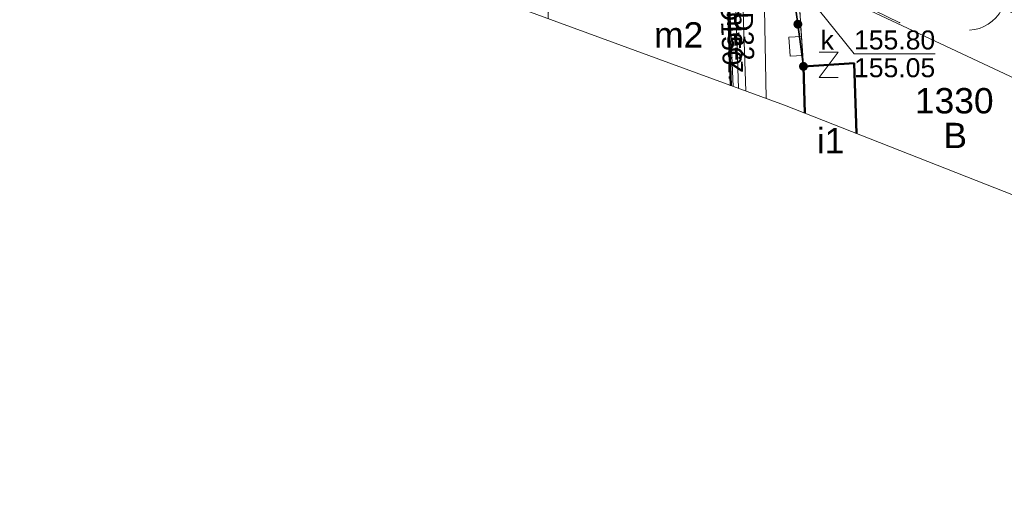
# Model space of a CAD drawing. Header units: metres. Extents: x 6492566 to 6492823, y 5613584 to 5613735.
# Tile 4 of 32: x 6492675 to 6492714, y 5613613 to 5613631. Entities that reach past the tile are written whole.
import ezdxf
from ezdxf.enums import TextEntityAlignment as Align

# ---------------------------------------------------------------- set-up
doc = ezdxf.new("R2010")
doc.units = ezdxf.units.M
doc.linetypes.add('L_2_17', pattern=[0])
doc.linetypes.add('PRZER1-1', pattern=[2, 1, -1])
doc.layers.get('0').update_dxf_attribs({"linetype": 'CONTINUOUS', "lineweight": 18, "true_color": 0x000000})
for name, color, linetype, lineweight in [('GEPPGD', 7, 'CONTINUOUS', 18), ('GEPPHC', 7, 'CONTINUOUS', 18), ('GESBZO', 7, 'CONTINUOUS', 50), ('GESBZO_O', 7, 'CONTINUOUS', 50), ('GESDZI', 7, 'CONTINUOUS', 18), ('GESDZI_O', 7, 'CONTINUOUS', 18), ('GOSRBG', 7, 'CONTINUOUS', 18), ('GSLKFU', 7, 'CONTINUOUS', 18), ('GSLKOG', 7, 'CONTINUOUS', 35), ('GSPPRB', 7, 'CONTINUOUS', 18), ('GUPIWZ', 7, 'CONTINUOUS', 18), ('GUPIWZ_O', 7, 'CONTINUOUS', 18), ('GUPPRZ_O', 7, 'CONTINUOUS', 18)]:
    doc.layers.add(name, color=color, linetype=linetype, lineweight=lineweight)
for name, color, linetype, lineweight, true_color in [('GESUZY', 7, 'PRZER1-1', 18, 0x008000), ('GESUZY_O', 7, 'PRZER1-1', 18, 0x008000), ('GULGPR', 7, 'CONTINUOUS', 18, 0xbfbf00), ('GULGPR_O', 7, 'CONTINUOUS', 18, 0xbfbf00), ('GULKPR', 7, 'CONTINUOUS', 18, 0x803300), ('GULKPR_O', 7, 'CONTINUOUS', 18, 0x803300), ('GULWPR', 5, 'CONTINUOUS', 18, 0x0000ff), ('GULWPR_O', 5, 'CONTINUOUS', 18, 0x0000ff), ('mpzp_linia_zabudowy_nieprzekraczalna', 7, 'L_2_17', 18, 0xd2691e)]:
    doc.layers.add(name, color=color, linetype=linetype, lineweight=lineweight, true_color=true_color)
doc.styles.add('GEO-INFO', font='Arial')
doc.linetypes.add('L_2_17_SHX', pattern='A,0,-0.25,[5,mdcp Biasa 06 III 2025.shx,S=0.05,R=0,X=0,Y=0],-0.5,[6,mdcp Biasa 06 III 2025.shx,S=0.05,R=0,X=0,Y=0],-0.5,[7,mdcp Biasa 06 III 2025.shx,S=0.05,R=0,X=0,Y=0],-0.5,[8,mdcp Biasa 06 III 2025.shx,S=0.05,R=0,X=0,Y=0],-0.5,-0.5,-0.5,-0.5,-0.5,-0.25', length=4.5)

# ---------------------------------------------------------------- blocks, each defined once
blk = doc.blocks.new('EPPHC')
at = {"color": 0}
blk.add_lwpolyline([(-0.75, 1), (0.75, 1), (-0.75, -1), (0.75, -1)], dxfattribs=at)
blk = doc.blocks.new('PROSTOKAT1_5-1_PELNY')
at = {"color": 0}
blk.add_lwpolyline([(0.75, -0.5), (-0.75, -0.5), (-0.75, 0.5), (0.75, 0.5)], close=True, dxfattribs=at)
blk = doc.blocks.new('EPPGN')
blk.add_hatch(color=0).paths.add_polyline_path([(0, -0.09), (0.027812, -0.085595), (0.052901, -0.072812), (0.072812, -0.052901), (0.085595, -0.027812), (0.09, 0), (0.085595, 0.027812), (0.072812, 0.052901), (0.052901, 0.072812), (0.027812, 0.085595), (0, 0.09), (-0.027812, 0.085595), (-0.052901, 0.072812), (-0.072812, 0.052901), (-0.085595, 0.027812), (-0.09, 0), (-0.085595, -0.027812), (-0.072812, -0.052901), (-0.052901, -0.072812), (-0.027812, -0.085595)])
blk = doc.blocks.new('KOLO')
blk.add_hatch(color=0).paths.add_polyline_path([(-0.5, 0), (-0.482963, -0.12941), (-0.433013, -0.25), (-0.353553, -0.353553), (-0.25, -0.433013), (-0.12941, -0.482963), (0, -0.5), (0.12941, -0.482963), (0.25, -0.433013), (0.353553, -0.353553), (0.433013, -0.25), (0.482963, -0.12941), (0.5, 0), (0.482963, 0.12941), (0.433013, 0.25), (0.353553, 0.353553), (0.25, 0.433013), (0.12941, 0.482963), (0, 0.5), (-0.12941, 0.482963), (-0.25, 0.433013), (-0.353553, 0.353553), (-0.433013, 0.25), (-0.482963, 0.12941)])
blk = doc.blocks.new('KTOK04')
at = {"color": 0}
blk.add_lwpolyline([(0, 0), (-0.01711, -0.261052), (-0.068148, -0.517638), (-0.152241, -0.765367), (-0.267949, -1), (-0.413293, -1.217523), (-0.585786, -1.414214), (-0.782477, -1.586707), (-1, -1.732051)], dxfattribs=at)

msp = doc.modelspace()

# ---------------------------------------------------------------- linework, layer by layer
at = {"layer": 'GESBZO', "color": 7, "linetype": 'Continuous', "lineweight": 50, "elevation": 10.18}
for points in [[(6492695.699, 5613632.997), (6492702.72, 5613633.467), (6492702.881, 5613628.717)], [(6492705.742, 5613629.479), (6492707.738, 5613629.603), (6492707.839, 5613626.825)], [(6492705.79, 5613627.63), (6492705.742, 5613629.479)]]:
    msp.add_lwpolyline(points, dxfattribs=at)
at = {"layer": 'GESDZI', "color": 7, "linetype": 'Continuous', "lineweight": 18, "elevation": 10.22}
for points in [[(6492695.671, 5613631.358), (6492695.699, 5613632.997), (6492694.592, 5613640.947), (6492694.68, 5613641.356), (6492705.319, 5613635.902), (6492705.742, 5613629.479), (6492705.79, 5613627.63)], [(6492705.79, 5613627.63), (6492705.742, 5613629.479), (6492705.319, 5613635.902), (6492717.505, 5613629.843), (6492717.675, 5613622.961)]]:
    msp.add_lwpolyline(points, dxfattribs=at)
at = {"layer": 'GESUZY', "color": 96, "linetype": 'PRZER1-1', "lineweight": 18, "ltscale": 0.5, "true_color": 0x008000, "elevation": 10.08}
for points in [[(6492695.671, 5613631.358), (6492695.699, 5613632.997), (6492694.592, 5613640.947), (6492694.68, 5613641.356), (6492705.319, 5613635.902), (6492705.742, 5613629.479), (6492705.79, 5613627.63)], [(6492705.79, 5613627.63), (6492705.742, 5613629.479), (6492705.319, 5613635.902), (6492717.505, 5613629.843), (6492717.675, 5613622.961)]]:
    msp.add_lwpolyline(points, dxfattribs=at)
at = {"layer": 'GOSRBG', "color": 7, "linetype": 'Continuous', "lineweight": 18, "elevation": 10.04}
msp.add_lwpolyline([(6492817.555, 5613644.538), (6492815.362, 5613734.12), (6492701.054, 5613732.094), (6492651.49, 5613730.982), (6492652.622, 5613647.128), (6492704.994, 5613627.943), (6492817.382, 5613583.79)], close=True, dxfattribs=at)
at = {"layer": 'GSLKOG', "color": 7, "linetype": 'Continuous', "lineweight": 35, "elevation": 10.18}
msp.add_lwpolyline([(6492705.3, 5613632.81), (6492705.742, 5613629.479)], dxfattribs=at)
at = {"layer": 'GSPPRB', "color": 7, "linetype": 'Continuous', "lineweight": 18}
for p in [(6492709.54, 5613631.203, 10.28), (6492707.738, 5613629.603, 10.28)]:
    msp.add_point(p, dxfattribs=at)
at = {"layer": 'GULGPR', "color": 52, "linetype": 'Continuous', "lineweight": 18, "true_color": 0xbfbf00, "elevation": 10.14}
for points in [[(6492703.88, 5613639.24), (6492703.87, 5613638.96), (6492704.1, 5613637.45), (6492704.267, 5613628.209)], [(6492702.96, 5613635.38), (6492703.18, 5613628.607)]]:
    msp.add_lwpolyline(points, dxfattribs=at)
at = {"layer": 'GULKPR', "color": 36, "linetype": 'Continuous', "lineweight": 18, "true_color": 0x803300, "elevation": 10.14}
for points in [[(6492702.118, 5613634.825), (6492704.949, 5613633.443), (6492709.54, 5613631.203)], [(6492701.417, 5613634.699), (6492701.68, 5613633.761), (6492702.751, 5613633.902), (6492702.974, 5613628.683)]]:
    msp.add_lwpolyline(points, dxfattribs=at)
at = {"layer": 'GULWPR', "color": 5, "linetype": 'Continuous', "lineweight": 18, "true_color": 0x0000ff, "elevation": 10.14}
msp.add_lwpolyline([(6492703.471, 5613628.501), (6492703.3, 5613633.585), (6492703.389, 5613633.855)], dxfattribs=at)
at = {"layer": 'GUPPRZ_O', "color": 36, "linetype": 'Continuous', "lineweight": 9, "true_color": 0x803300, "elevation": 10.8, "flags": 128}
for points in [[(6492710.94, 5613629.974), (6492707.737, 5613629.974), (6492704.949, 5613633.443)], [(6492707.737, 5613629.974), (6492710.94, 5613629.974)]]:
    msp.add_lwpolyline(points, dxfattribs=at)
at = {"layer": 'mpzp_linia_zabudowy_nieprzekraczalna', "linetype": 'CONTINUOUS', "lineweight": 18}
msp.add_line((6492717.54, 5613627.37), (6492705.75, 5613632.92), dxfattribs=at)
at = {"layer": 'mpzp_linia_zabudowy_nieprzekraczalna', "linetype": 'L_2_17_SHX', "lineweight": 18}
msp.add_line((6492717.54, 5613627.37), (6492705.75, 5613632.92), dxfattribs=at)

# ---------------------------------------------------------------- block references
at = {"layer": 'GEPPGD', "color": 7, "lineweight": 18, "xscale": 0.5, "yscale": 0.5}
msp.add_blockref('EPPGN', (6492705.742, 5613629.479, 10.24), dxfattribs=at)
at = {"layer": 'GEPPHC', "color": 7, "lineweight": 18, "xscale": 0.5, "yscale": 0.5}
msp.add_blockref('EPPHC', (6492706.74, 5613629.541, 10.24), dxfattribs=at)
at = {"layer": 'GSLKFU', "color": 7, "lineweight": 18, "xscale": 0.7500000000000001, "yscale": 0.75, "rotation": 332.6501241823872}
msp.add_blockref('KTOK04', (6492713.56, 5613631.72, 10.18), dxfattribs=at)
at = {"layer": 'GSLKOG', "color": 7, "lineweight": 35, "xscale": 0.35, "yscale": 0.35}
for p in [(6492705.521, 5613631.144, 10.18), (6492705.742, 5613629.479, 10.18)]:
    msp.add_blockref('KOLO', p, dxfattribs=at)
at = {"layer": 'GUPIWZ', "color": 7, "lineweight": 18, "xscale": 0.5, "yscale": 0.5, "rotation": 93.83310147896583}
msp.add_blockref('PROSTOKAT1_5-1_PELNY', (6492705.439, 5613630.269, 10.18), dxfattribs=at)

# ---------------------------------------------------------------- texts
at = {"layer": 'GESBZO_O', "color": 7, "linetype": 'Continuous', "lineweight": 0, "style": 'GEO-INFO'}
msp.add_text('m2', height=1, dxfattribs=at).set_placement((6492700.817, 5613630.722, 10.8), align=Align.MIDDLE_CENTER)
msp.add_text('i1', height=1, dxfattribs=at).set_placement((6492706.812, 5613626.575, 10.8), align=Align.MIDDLE)
at = {"layer": 'GESDZI_O', "color": 7, "linetype": 'Continuous', "lineweight": 0, "style": 'GEO-INFO'}
msp.add_text('1330', height=1, dxfattribs=at).set_placement((6492711.692, 5613628.125, 10.8), align=Align.MIDDLE_CENTER)
at = {"layer": 'GESUZY_O', "color": 96, "linetype": 'Continuous', "lineweight": 0, "true_color": 0x008000, "style": 'GEO-INFO'}
msp.add_text('B', height=1, dxfattribs=at).set_placement((6492711.731, 5613626.754, 10.8), align=Align.MIDDLE_CENTER)
at = {"layer": 'GULGPR_O', "color": 52, "linetype": 'Continuous', "lineweight": 0, "true_color": 0xbfbf00, "style": 'GEO-INFO'}
msp.add_text('gnD50-niecz.', height=0.75, rotation=271.8583, dxfattribs=at).set_placement((6492703.07, 5613631.994, 10.8), align=Align.MIDDLE_CENTER)
at = {"layer": 'GULKPR_O', "color": 36, "linetype": 'Continuous', "lineweight": 0, "true_color": 0x803300, "style": 'GEO-INFO'}
msp.add_text('ksD150', height=0.75, rotation=272.4384, dxfattribs=at).set_placement((6492702.862, 5613631.292, 10.8), align=Align.MIDDLE_CENTER)
at = {"layer": 'GULWPR_O', "color": 5, "linetype": 'Continuous', "lineweight": 0, "true_color": 0x0000ff, "style": 'GEO-INFO'}
msp.add_text('wD32', height=0.75, rotation=271.9222, dxfattribs=at).set_placement((6492703.386, 5613631.043, 10.8), align=Align.MIDDLE_CENTER)
at = {"layer": 'GUPIWZ_O', "color": 7, "linetype": 'Continuous', "lineweight": 0, "style": 'GEO-INFO'}
msp.add_text('k', height=0.75, dxfattribs=at).set_placement((6492706.943, 5613630.143, 10.8), align=Align.RIGHT)
at = {"layer": 'GUPPRZ_O', "color": 36, "linetype": 'Continuous', "lineweight": 0, "true_color": 0x803300, "style": 'GEO-INFO'}
for s, p in [('155.80', (6492707.737, 5613630.147)), ('155.05', (6492707.737, 5613629.052))]:
    msp.add_text(s, height=0.75, dxfattribs=at).set_placement(p)

doc.saveas('drawing.dxf')
